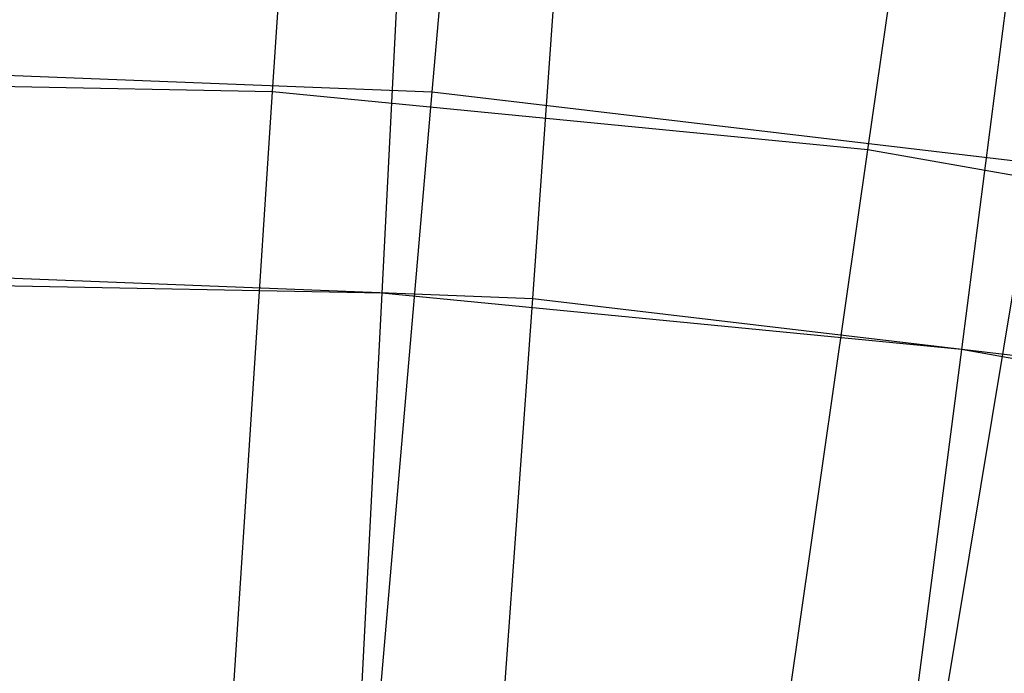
# Model space of a CAD drawing. Extents: x 0.05 to 6.09, y -3 to 3.03.
# Tile 111 of 124: x 3.11 to 3.38, y 1.96 to 2.14. Entities that reach past the tile are written whole.
import ezdxf

# ---------------------------------------------------------------- set-up
doc = ezdxf.new("R2010")
doc.units = 0
doc.header["$MEASUREMENT"] = 0
doc.layers.get('0').update_dxf_attribs({"color": 13, "linetype": 'CONTINUOUS'})

# ---------------------------------------------------------------- blocks, each defined once
blk = doc.blocks.new('GRUPUJ_1')
at = {"color": 0}
for p, q in [((3.12454, 5.12753, 0.93718), (3.13511, 5.28685, 1.11203)), ((3.12454, 5.12753, 0.93718), (3.13511, 5.28685, 1.11203)), ((3.16828, 5.12751, 1.01333), (3.18193, 5.28393, 1.19334)), ((3.16828, 5.12751, 1.01333), (3.18193, 5.28393, 1.19334)), ((3.28772, 5.11166, 0.93597), (3.31061, 5.26978, 1.11073)), ((3.28772, 5.11166, 0.93597), (3.31061, 5.26978, 1.11073)), ((3.16275, 5.2359, 5.23847), (3.15449, 5.07231, 5.40945)), ((3.16275, 5.2359, 5.23847), (3.15449, 5.07231, 5.40945)), ((3.19588, 5.07086, 5.33506), (3.20725, 5.23195, 5.15905)), ((3.19588, 5.07086, 5.33506), (3.20725, 5.23195, 5.15905)), ((3.33431, 5.21921, 5.2372), (3.3134, 5.05685, 5.40828)), ((3.33431, 5.21921, 5.2372), (3.3134, 5.05685, 5.40828)), ((3.00218, 5.13404, 1.01456), (3.16828, 5.12751, 1.01333)), ((3.00218, 5.13404, 1.01456), (3.16828, 5.12751, 1.01333)), ((3.12454, 5.12753, 0.93718), (2.96062, 5.13071, 0.9384)), ((3.12454, 5.12753, 0.93718), (2.96062, 5.13071, 0.9384)), ((3.11332, 4.95554, 0.77482), (3.12454, 5.12753, 0.93718)), ((3.11332, 4.95554, 0.77482), (3.12454, 5.12753, 0.93718)), ((3.28772, 5.11166, 0.93597), (3.12454, 5.12753, 0.93718)), ((3.28772, 5.11166, 0.93597), (3.12454, 5.12753, 0.93718)), ((3.15368, 4.95778, 0.84589), (3.16828, 5.12751, 1.01333)), ((3.15368, 4.95778, 0.84589), (3.16828, 5.12751, 1.01333)), ((3.16828, 5.12751, 1.01333), (3.33336, 5.10797, 1.0121)), ((3.16828, 5.12751, 1.01333), (3.33336, 5.10797, 1.0121)), ((3.2632, 4.94097, 0.77371), (3.28772, 5.11166, 0.93597)), ((3.2632, 4.94097, 0.77371), (3.28772, 5.11166, 0.93597)), ((3.44918, 5.08319, 0.93477), (3.28772, 5.11166, 0.93597)), ((3.44918, 5.08319, 0.93477), (3.28772, 5.11166, 0.93597)), ((3.30548, 4.93981, 0.84477), (3.33336, 5.10797, 1.0121)), ((3.30548, 4.93981, 0.84477), (3.33336, 5.10797, 1.0121)), ((3.03423, 5.07722, 5.33626), (3.19588, 5.07086, 5.33506)), ((3.03423, 5.07722, 5.33626), (3.19588, 5.07086, 5.33506)), ((3.15449, 5.07231, 5.40945), (2.99486, 5.07541, 5.41064)), ((3.15449, 5.07231, 5.40945), (2.99486, 5.07541, 5.41064)), ((3.15449, 5.07231, 5.40945), (3.14542, 4.89636, 5.56765)), ((3.15449, 5.07231, 5.40945), (3.14542, 4.89636, 5.56765)), ((3.3134, 5.05685, 5.40828), (3.15449, 5.07231, 5.40945)), ((3.3134, 5.05685, 5.40828), (3.15449, 5.07231, 5.40945)), ((3.18339, 4.8968, 5.49816), (3.19588, 5.07086, 5.33506)), ((3.18339, 4.8968, 5.49816), (3.19588, 5.07086, 5.33506)), ((3.19588, 5.07086, 5.33506), (3.35652, 5.05185, 5.33387)), ((3.19588, 5.07086, 5.33506), (3.35652, 5.05185, 5.33387)), ((3.3134, 5.05685, 5.40828), (3.29072, 4.88223, 5.56658)), ((3.3134, 5.05685, 5.40828), (3.29072, 4.88223, 5.56658)), ((3.47064, 5.02913, 5.40711), (3.3134, 5.05685, 5.40828)), ((3.47064, 5.02913, 5.40711), (3.3134, 5.05685, 5.40828))]:
    blk.add_line(p, q, dxfattribs=at)

msp = doc.modelspace()

# ---------------------------------------------------------------- block references
at = {"color": 0}
msp.add_blockref('GRUPUJ_1', (0.05452, -3.0046, 0.05645), dxfattribs=at)

doc.saveas('drawing.dxf')
